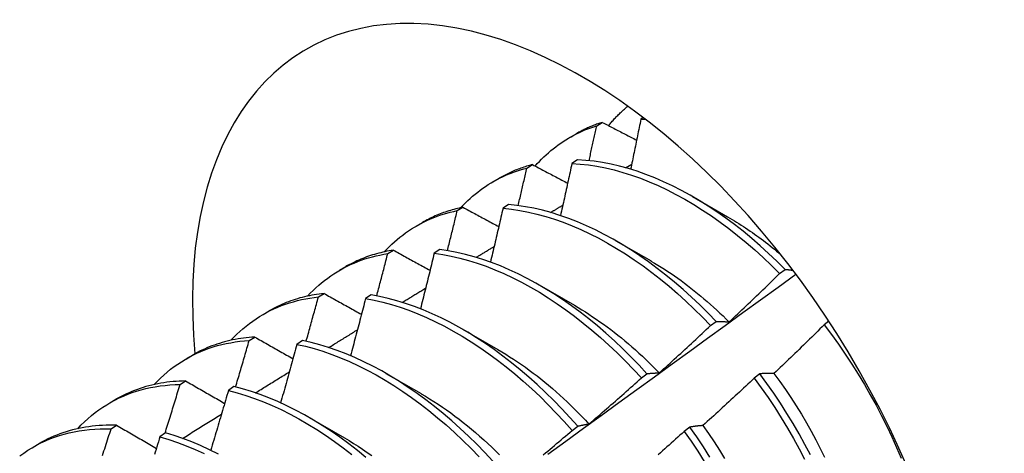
# Model space of a CAD drawing. Header units: inches. Extents: x 10 to 126, y 7 to 90.
# Tile 57 of 59: x 115.053 to 115.5, y 47.891 to 48.088. Entities that reach past the tile are written whole.
import ezdxf

# ---------------------------------------------------------------- set-up
doc = ezdxf.new("R2010")
doc.units = ezdxf.units.IN
doc.header["$MEASUREMENT"] = 0
doc.layers.add('Visible Edges(ANSI)', color=7, linetype='Continuous', lineweight=25)

msp = doc.modelspace()

# ---------------------------------------------------------------- linework, layer by layer
at = {"layer": 'Visible Edges(ANSI)'}
for p, q in [((115.3152, 48.04024), (115.31776, 48.04179)), ((115.33636, 48.04392), (115.33526, 48.04321)), ((115.30287, 48.03486), (115.30568, 48.03649)), ((115.30646, 48.02469), (115.30394, 48.02306)), ((115.28351, 48.02103), (115.28606, 48.02258)), ((115.32826, 48.02116), (115.3311, 48.02285)), ((115.26807, 48.01477), (115.27088, 48.0164)), ((115.35865, 48.0081), (115.37467, 47.99888)), ((115.25188, 48.00166), (115.25444, 48.00323)), ((115.27519, 48.0044), (115.27266, 48.00275)), ((115.23327, 47.99468), (115.23609, 47.99631)), ((115.32386, 47.98801), (115.33987, 47.97879)), ((115.22033, 47.98214), (115.22287, 47.98372)), ((115.24395, 47.98395), (115.24143, 47.98229)), ((115.19848, 47.97459), (115.20129, 47.97622)), ((115.39825, 47.97309), (115.40078, 47.97499)), ((115.28906, 47.96792), (115.30507, 47.9587)), ((115.18883, 47.96247), (115.19138, 47.96407)), ((115.21276, 47.96335), (115.21024, 47.96168)), ((115.16368, 47.9545), (115.16649, 47.95612)), ((115.25426, 47.94782), (115.27027, 47.93861)), ((115.3669, 47.94941), (115.36944, 47.95133)), ((115.42065, 47.95141), (115.41849, 47.94977)), ((115.1574, 47.94264), (115.15993, 47.94425)), ((115.1816, 47.9426), (115.17908, 47.94092)), ((115.12888, 47.93441), (115.13169, 47.93603)), ((115.21946, 47.92773), (115.23547, 47.91852)), ((115.3355, 47.92565), (115.33804, 47.92757)), ((115.38933, 47.92755), (115.38676, 47.9256)), ((115.12602, 47.92267), (115.12855, 47.92429)), ((115.15048, 47.9217), (115.14796, 47.92)), ((115.09408, 47.91432), (115.09689, 47.91594)), ((115.18466, 47.90764), (115.20067, 47.89843)), ((115.09469, 47.90253), (115.09722, 47.90416)), ((115.30404, 47.9018), (115.30658, 47.90373)), ((115.35753, 47.90332), (115.35496, 47.90136)), ((115.11938, 47.90064), (115.11687, 47.89893)), ((115.05928, 47.89423), (115.06209, 47.89585))]:
    msp.add_line(p, q, dxfattribs=at)
at = {"layer": 'Visible Edges(ANSI)', "flags": 128}
for points in [[(115.32061, 48.0403), (115.32094, 48.04071), (115.32128, 48.04111), (115.32162, 48.04151), (115.32196, 48.04191), (115.3223, 48.0423), (115.32265, 48.0427), (115.323, 48.04308), (115.32335, 48.04347), (115.3237, 48.04385), (115.32406, 48.04422), (115.32442, 48.0446), (115.32478, 48.04496), (115.32515, 48.04533), (115.32551, 48.04569), (115.32588, 48.04605), (115.32625, 48.04641), (115.32663, 48.04676), (115.327, 48.04711), (115.32738, 48.04746), (115.32776, 48.0478), (115.32815, 48.04814), (115.32853, 48.04847), (115.32892, 48.0488), (115.32931, 48.04913)], [(115.31776, 48.04179), (115.31723, 48.04162), (115.3167, 48.04144), (115.31618, 48.04127), (115.31566, 48.04108), (115.31513, 48.04089), (115.31462, 48.0407), (115.3141, 48.04051), (115.31359, 48.04031), (115.31307, 48.0401), (115.31256, 48.03989), (115.31206, 48.03968), (115.31155, 48.03946), (115.31105, 48.03924), (115.31055, 48.03901), (115.31005, 48.03878), (115.30956, 48.03854), (115.30906, 48.0383), (115.30857, 48.03805), (115.30809, 48.0378), (115.3076, 48.03755), (115.30712, 48.03729), (115.30664, 48.03703), (115.30616, 48.03676), (115.30568, 48.03649)], [(115.31776, 48.04179), (115.31841, 48.04145), (115.31905, 48.04111), (115.3197, 48.04078), (115.32034, 48.04044), (115.32099, 48.0401), (115.32163, 48.03977), (115.32228, 48.03943), (115.32293, 48.03909), (115.32358, 48.03876), (115.32422, 48.03842), (115.32487, 48.03808), (115.32552, 48.03775), (115.32617, 48.03741), (115.32682, 48.03707), (115.32747, 48.03674), (115.32812, 48.0364), (115.32877, 48.03606), (115.32942, 48.03573), (115.33007, 48.03539), (115.33072, 48.03505), (115.33138, 48.03472), (115.33203, 48.03438), (115.33268, 48.03404), (115.33333, 48.0337)], [(115.33526, 48.04321), (115.33507, 48.04227), (115.33488, 48.04132), (115.33469, 48.04038), (115.3345, 48.03943), (115.3343, 48.03848), (115.33411, 48.03754), (115.33392, 48.03659), (115.33373, 48.03564), (115.33354, 48.0347), (115.33334, 48.03375), (115.33315, 48.0328), (115.33295, 48.03186), (115.33276, 48.03091), (115.33257, 48.02996), (115.33237, 48.02901), (115.33217, 48.02807), (115.33198, 48.02712), (115.33178, 48.02617), (115.33159, 48.02522), (115.33139, 48.02427), (115.33119, 48.02333), (115.33099, 48.02238), (115.3308, 48.02143), (115.3306, 48.02048)], [(115.33526, 48.04321), (115.33534, 48.04321), (115.33543, 48.04321), (115.33551, 48.04321), (115.3356, 48.04321), (115.33568, 48.04321), (115.33577, 48.04321), (115.33586, 48.04321), (115.33594, 48.04321), (115.33603, 48.04321), (115.33611, 48.04321), (115.3362, 48.04321), (115.33628, 48.04321), (115.33637, 48.04321), (115.33646, 48.04321), (115.33654, 48.04321), (115.33663, 48.04321), (115.33671, 48.04321), (115.3368, 48.04321), (115.33688, 48.0432), (115.33697, 48.0432), (115.33706, 48.0432), (115.33714, 48.0432), (115.33723, 48.0432), (115.33731, 48.0432)], [(115.28727, 48.02194), (115.28823, 48.02302), (115.28921, 48.02407), (115.2902, 48.0251), (115.29122, 48.0261), (115.29226, 48.02707), (115.29331, 48.02801), (115.29438, 48.02893), (115.29548, 48.02982), (115.29658, 48.03068), (115.29771, 48.03152), (115.29885, 48.03233), (115.30001, 48.03311), (115.30119, 48.03386), (115.30239, 48.03458), (115.3036, 48.03528), (115.30482, 48.03594), (115.30607, 48.03658), (115.30733, 48.03719), (115.3086, 48.03777), (115.30989, 48.03832), (115.3112, 48.03885), (115.31251, 48.03934), (115.31385, 48.03981), (115.3152, 48.04024)], [(115.31173, 48.02433), (115.31188, 48.025), (115.31203, 48.02566), (115.31217, 48.02632), (115.31232, 48.02699), (115.31246, 48.02765), (115.31261, 48.02831), (115.31275, 48.02898), (115.3129, 48.02964), (115.31305, 48.0303), (115.31319, 48.03097), (115.31333, 48.03163), (115.31348, 48.03229), (115.31362, 48.03295), (115.31377, 48.03362), (115.31391, 48.03428), (115.31405, 48.03494), (115.3142, 48.0356), (115.31434, 48.03627), (115.31448, 48.03693), (115.31463, 48.03759), (115.31477, 48.03825), (115.31491, 48.03892), (115.31505, 48.03958), (115.3152, 48.04024)], [(115.40078, 47.97499), (115.39706, 47.97869), (115.39328, 47.98226), (115.38946, 47.98572), (115.38559, 47.98906), (115.38169, 47.99227), (115.37775, 47.99534), (115.37378, 47.99829), (115.36979, 48.00109), (115.36578, 48.00375), (115.36176, 48.00627), (115.35772, 48.00863), (115.35368, 48.01084), (115.34964, 48.0129), (115.3456, 48.0148), (115.34157, 48.01654), (115.33756, 48.01812), (115.33356, 48.01954), (115.32958, 48.02078), (115.32563, 48.02186), (115.32172, 48.02277), (115.31784, 48.02351), (115.314, 48.02408), (115.31021, 48.02447), (115.30646, 48.02469)], [(115.25352, 48.00304), (115.25455, 48.00413), (115.2556, 48.0052), (115.25668, 48.00625), (115.25777, 48.00726), (115.25888, 48.00824), (115.26001, 48.00919), (115.26116, 48.01011), (115.26233, 48.011), (115.26352, 48.01187), (115.26473, 48.0127), (115.26596, 48.0135), (115.26721, 48.01427), (115.26847, 48.015), (115.26976, 48.01571), (115.27106, 48.01638), (115.27237, 48.01703), (115.27371, 48.01764), (115.27506, 48.01822), (115.27643, 48.01877), (115.27781, 48.01928), (115.27921, 48.01977), (115.28063, 48.02022), (115.28206, 48.02064), (115.28351, 48.02103)], [(115.28606, 48.02258), (115.28539, 48.02241), (115.28472, 48.02222), (115.28406, 48.02203), (115.2834, 48.02183), (115.28274, 48.02162), (115.28208, 48.02141), (115.28143, 48.02119), (115.28078, 48.02096), (115.28013, 48.02073), (115.27949, 48.02049), (115.27885, 48.02024), (115.27822, 48.01999), (115.27759, 48.01973), (115.27696, 48.01946), (115.27634, 48.01918), (115.27572, 48.0189), (115.2751, 48.01861), (115.27448, 48.01831), (115.27388, 48.01801), (115.27327, 48.0177), (115.27267, 48.01739), (115.27207, 48.01706), (115.27147, 48.01673), (115.27088, 48.0164)], [(115.27955, 48.00394), (115.27972, 48.00466), (115.27988, 48.00537), (115.28005, 48.00608), (115.28022, 48.00679), (115.28038, 48.0075), (115.28055, 48.00822), (115.28072, 48.00893), (115.28088, 48.00964), (115.28105, 48.01035), (115.28121, 48.01106), (115.28138, 48.01178), (115.28154, 48.01249), (115.28171, 48.0132), (115.28187, 48.01391), (115.28204, 48.01462), (115.2822, 48.01534), (115.28237, 48.01605), (115.28253, 48.01676), (115.28269, 48.01747), (115.28286, 48.01818), (115.28302, 48.01889), (115.28318, 48.0196), (115.28334, 48.02032), (115.28351, 48.02103)], [(115.28606, 48.02258), (115.28672, 48.02223), (115.28738, 48.02188), (115.28805, 48.02153), (115.28871, 48.02118), (115.28937, 48.02083), (115.29003, 48.02048), (115.29069, 48.02013), (115.29135, 48.01977), (115.29202, 48.01942), (115.29268, 48.01907), (115.29334, 48.01872), (115.29401, 48.01837), (115.29467, 48.01802), (115.29534, 48.01766), (115.296, 48.01731), (115.29667, 48.01696), (115.29734, 48.01661), (115.298, 48.01626), (115.29867, 48.01591), (115.29934, 48.01555), (115.3, 48.0152), (115.30067, 48.01485), (115.30134, 48.0145), (115.30201, 48.01414)], [(115.30394, 48.02306), (115.30372, 48.02208), (115.30351, 48.0211), (115.3033, 48.02011), (115.30309, 48.01913), (115.30288, 48.01815), (115.30266, 48.01716), (115.30245, 48.01618), (115.30224, 48.0152), (115.30202, 48.01421), (115.30181, 48.01323), (115.30159, 48.01224), (115.30138, 48.01126), (115.30116, 48.01028), (115.30095, 48.00929), (115.30073, 48.00831), (115.30051, 48.00732), (115.3003, 48.00634), (115.30008, 48.00535), (115.29986, 48.00437), (115.29964, 48.00338), (115.29942, 48.0024), (115.2992, 48.00141), (115.29898, 48.00043), (115.29876, 47.99944)], [(115.30394, 48.02306), (115.30768, 48.02283), (115.31148, 48.02242), (115.31532, 48.02184), (115.3192, 48.02109), (115.32312, 48.02016), (115.32707, 48.01907), (115.33105, 48.01781), (115.33505, 48.01638), (115.33907, 48.01479), (115.3431, 48.01304), (115.34713, 48.01113), (115.35118, 48.00906), (115.35522, 48.00683), (115.35925, 48.00446), (115.36327, 48.00193), (115.36728, 47.99926), (115.37127, 47.99644), (115.37524, 47.99349), (115.37917, 47.9904), (115.38307, 47.98719), (115.38694, 47.98384), (115.39076, 47.98037), (115.39453, 47.97679), (115.39825, 47.97309)], [(115.21873, 47.98295), (115.21985, 47.98414), (115.221, 47.9853), (115.22217, 47.98643), (115.22337, 47.98752), (115.22459, 47.98858), (115.22583, 47.9896), (115.2271, 47.99059), (115.22839, 47.99154), (115.2297, 47.99245), (115.23104, 47.99333), (115.2324, 47.99417), (115.23378, 47.99497), (115.23518, 47.99574), (115.2366, 47.99647), (115.23804, 47.99716), (115.2395, 47.99781), (115.24099, 47.99843), (115.24249, 47.999), (115.24401, 47.99954), (115.24555, 48.00004), (115.24711, 48.00051), (115.24868, 48.00093), (115.25027, 48.00131), (115.25188, 48.00166)], [(115.25444, 48.00323), (115.25362, 48.00306), (115.2528, 48.00287), (115.25199, 48.00268), (115.25119, 48.00247), (115.25038, 48.00226), (115.24959, 48.00203), (115.2488, 48.0018), (115.24801, 48.00156), (115.24722, 48.0013), (115.24645, 48.00104), (115.24567, 48.00076), (115.24491, 48.00048), (115.24414, 48.00018), (115.24338, 47.99988), (115.24263, 47.99957), (115.24188, 47.99924), (115.24114, 47.99891), (115.2404, 47.99857), (115.23967, 47.99822), (115.23894, 47.99785), (115.23822, 47.99748), (115.2375, 47.9971), (115.23679, 47.99671), (115.23609, 47.99631)], [(115.24741, 47.98347), (115.2476, 47.98423), (115.24779, 47.98498), (115.24798, 47.98574), (115.24817, 47.9865), (115.24835, 47.98726), (115.24854, 47.98802), (115.24873, 47.98878), (115.24892, 47.98953), (115.24911, 47.99029), (115.24929, 47.99105), (115.24948, 47.99181), (115.24967, 47.99257), (115.24985, 47.99332), (115.25004, 47.99408), (115.25022, 47.99484), (115.25041, 47.9956), (115.2506, 47.99636), (115.25078, 47.99711), (115.25097, 47.99787), (115.25115, 47.99863), (115.25133, 47.99939), (115.25152, 48.00015), (115.2517, 48.0009), (115.25188, 48.00166)], [(115.25444, 48.00323), (115.25511, 48.00287), (115.25579, 48.0025), (115.25646, 48.00213), (115.25714, 48.00177), (115.25781, 48.0014), (115.25849, 48.00104), (115.25917, 48.00067), (115.25985, 48.0003), (115.26052, 47.99994), (115.2612, 47.99957), (115.26188, 47.9992), (115.26256, 47.99884), (115.26324, 47.99847), (115.26392, 47.99811), (115.2646, 47.99774), (115.26528, 47.99737), (115.26596, 47.99701), (115.26665, 47.99664), (115.26733, 47.99627), (115.26801, 47.9959), (115.26869, 47.99554), (115.26938, 47.99517), (115.27006, 47.9948), (115.27075, 47.99444)], [(115.27266, 48.00275), (115.27243, 48.00174), (115.27219, 48.00072), (115.27196, 47.9997), (115.27173, 47.99868), (115.27149, 47.99767), (115.27126, 47.99665), (115.27102, 47.99563), (115.27079, 47.99461), (115.27055, 47.99359), (115.27031, 47.99258), (115.27008, 47.99156), (115.26984, 47.99054), (115.2696, 47.98952), (115.26936, 47.9885), (115.26912, 47.98748), (115.26888, 47.98646), (115.26864, 47.98544), (115.2684, 47.98443), (115.26816, 47.98341), (115.26792, 47.98239), (115.26768, 47.98137), (115.26744, 47.98035), (115.2672, 47.97933), (115.26695, 47.97831)], [(115.27266, 48.00275), (115.27645, 48.00236), (115.28029, 48.00179), (115.28417, 48.00104), (115.28809, 48.00013), (115.29204, 47.99905), (115.29601, 47.9978), (115.30001, 47.99638), (115.30403, 47.9948), (115.30806, 47.99306), (115.3121, 47.99116), (115.31614, 47.98909), (115.32018, 47.98688), (115.32421, 47.98451), (115.32824, 47.98199), (115.33225, 47.97933), (115.33624, 47.97652), (115.3402, 47.97358), (115.34414, 47.9705), (115.34804, 47.96729), (115.35191, 47.96395), (115.35573, 47.96049), (115.35951, 47.95691), (115.36323, 47.95322), (115.3669, 47.94941)], [(115.36944, 47.95133), (115.36576, 47.95513), (115.36203, 47.95881), (115.35825, 47.96238), (115.35443, 47.96583), (115.35056, 47.96916), (115.34665, 47.97236), (115.34271, 47.97543), (115.33875, 47.97837), (115.33476, 47.98116), (115.33074, 47.98381), (115.32672, 47.98632), (115.32268, 47.98868), (115.31864, 47.99088), (115.3146, 47.99293), (115.31056, 47.99482), (115.30653, 47.99655), (115.30252, 47.99812), (115.29852, 47.99952), (115.29455, 48.00076), (115.2906, 48.00183), (115.28669, 48.00273), (115.28281, 48.00346), (115.27898, 48.00402), (115.27519, 48.0044)], [(115.29428, 48.00084), (115.29451, 48.00098), (115.29474, 48.00111), (115.29497, 48.00125), (115.2952, 48.00139), (115.29543, 48.00153), (115.29566, 48.00167), (115.29589, 48.00181), (115.29613, 48.00195), (115.29636, 48.00208), (115.29659, 48.00222), (115.29682, 48.00236), (115.29705, 48.0025), (115.29728, 48.00264), (115.29751, 48.00278), (115.29774, 48.00292), (115.29797, 48.00305), (115.2982, 48.00319), (115.29843, 48.00333), (115.29866, 48.00347), (115.29889, 48.00361), (115.29912, 48.00375), (115.29936, 48.00388), (115.29959, 48.00402), (115.29982, 48.00416)], [(115.37467, 47.99884), (115.3757, 47.99824), (115.37672, 47.99764), (115.37774, 47.99703), (115.37876, 47.9964), (115.37978, 47.99576), (115.3808, 47.99512), (115.38182, 47.99446), (115.38284, 47.99379), (115.38385, 47.99311), (115.38487, 47.99242), (115.38588, 47.99172), (115.38689, 47.99101), (115.3879, 47.99029), (115.3889, 47.98955), (115.38991, 47.98881), (115.39091, 47.98806), (115.39191, 47.98729), (115.39291, 47.98652), (115.3939, 47.98573), (115.39489, 47.98494), (115.39588, 47.98414), (115.39687, 47.98332), (115.39785, 47.9825), (115.39884, 47.98167)], [(115.22287, 47.98372), (115.2219, 47.98357), (115.22094, 47.98339), (115.21998, 47.98321), (115.21902, 47.98301), (115.21808, 47.9828), (115.21713, 47.98257), (115.2162, 47.98233), (115.21527, 47.98208), (115.21434, 47.98181), (115.21343, 47.98153), (115.21251, 47.98124), (115.21161, 47.98093), (115.21071, 47.98061), (115.20982, 47.98028), (115.20894, 47.97993), (115.20806, 47.97957), (115.20719, 47.9792), (115.20632, 47.97881), (115.20546, 47.97841), (115.20461, 47.978), (115.20377, 47.97757), (115.20294, 47.97713), (115.20211, 47.97668), (115.20129, 47.97622)], [(115.22287, 47.98372), (115.22356, 47.98334), (115.22425, 47.98296), (115.22494, 47.98258), (115.22563, 47.9822), (115.22632, 47.98182), (115.22702, 47.98144), (115.22771, 47.98106), (115.2284, 47.98068), (115.22909, 47.9803), (115.22979, 47.97992), (115.23048, 47.97954), (115.23117, 47.97916), (115.23187, 47.97878), (115.23256, 47.9784), (115.23326, 47.97801), (115.23396, 47.97763), (115.23465, 47.97725), (115.23535, 47.97687), (115.23605, 47.97649), (115.23675, 47.97611), (115.23744, 47.97572), (115.23814, 47.97534), (115.23884, 47.97496), (115.23954, 47.97458)], [(115.33804, 47.92757), (115.33442, 47.93147), (115.33074, 47.93526), (115.32701, 47.93893), (115.32323, 47.9425), (115.3194, 47.94594), (115.31553, 47.94926), (115.31162, 47.95246), (115.30768, 47.95552), (115.30371, 47.95844), (115.29972, 47.96123), (115.29571, 47.96387), (115.29168, 47.96637), (115.28764, 47.96872), (115.2836, 47.97091), (115.27956, 47.97295), (115.27552, 47.97484), (115.2715, 47.97656), (115.26748, 47.97812), (115.26349, 47.97951), (115.25952, 47.98074), (115.25557, 47.9818), (115.25166, 47.98269), (115.24778, 47.98341), (115.24395, 47.98395)], [(115.2605, 47.98045), (115.26083, 47.98066), (115.26117, 47.98086), (115.26151, 47.98107), (115.26185, 47.98127), (115.26219, 47.98148), (115.26253, 47.98168), (115.26287, 47.98189), (115.26321, 47.98209), (115.26355, 47.9823), (115.26388, 47.9825), (115.26422, 47.98271), (115.26456, 47.98291), (115.2649, 47.98312), (115.26524, 47.98332), (115.26558, 47.98353), (115.26592, 47.98373), (115.26626, 47.98394), (115.2666, 47.98414), (115.26693, 47.98435), (115.26727, 47.98455), (115.26761, 47.98476), (115.26795, 47.98496), (115.26829, 47.98517), (115.26863, 47.98537)], [(115.18393, 47.96285), (115.18514, 47.96415), (115.18639, 47.9654), (115.18767, 47.96661), (115.18897, 47.96779), (115.1903, 47.96892), (115.19166, 47.97), (115.19305, 47.97105), (115.19446, 47.97205), (115.1959, 47.97302), (115.19736, 47.97393), (115.19885, 47.97481), (115.20037, 47.97564), (115.20191, 47.97643), (115.20347, 47.97717), (115.20506, 47.97787), (115.20667, 47.97852), (115.2083, 47.97913), (115.20996, 47.9797), (115.21164, 47.98022), (115.21333, 47.9807), (115.21505, 47.98113), (115.21679, 47.98151), (115.21855, 47.98185), (115.22033, 47.98214)], [(115.21531, 47.9629), (115.21553, 47.9637), (115.21574, 47.96451), (115.21595, 47.96531), (115.21616, 47.96611), (115.21637, 47.96691), (115.21658, 47.96771), (115.21679, 47.96852), (115.217, 47.96932), (115.21721, 47.97012), (115.21742, 47.97092), (115.21763, 47.97172), (115.21784, 47.97252), (115.21805, 47.97333), (115.21826, 47.97413), (115.21847, 47.97493), (115.21868, 47.97573), (115.21888, 47.97653), (115.21909, 47.97733), (115.2193, 47.97814), (115.2195, 47.97894), (115.21971, 47.97974), (115.21992, 47.98054), (115.22012, 47.98134), (115.22033, 47.98214)], [(115.24143, 47.98229), (115.24117, 47.98124), (115.24092, 47.98019), (115.24066, 47.97914), (115.24041, 47.97809), (115.24015, 47.97704), (115.23989, 47.97599), (115.23963, 47.97494), (115.23937, 47.97389), (115.23911, 47.97284), (115.23885, 47.97179), (115.23859, 47.97074), (115.23833, 47.96969), (115.23807, 47.96864), (115.23781, 47.96759), (115.23755, 47.96654), (115.23729, 47.96549), (115.23702, 47.96444), (115.23676, 47.96339), (115.2365, 47.96234), (115.23623, 47.96128), (115.23597, 47.96023), (115.2357, 47.95918), (115.23544, 47.95813), (115.23517, 47.95708)], [(115.24143, 47.98229), (115.24527, 47.98173), (115.24914, 47.981), (115.25306, 47.9801), (115.257, 47.97903), (115.26098, 47.97779), (115.26498, 47.97638), (115.26899, 47.97481), (115.27302, 47.97308), (115.27706, 47.97118), (115.2811, 47.96913), (115.28514, 47.96692), (115.28917, 47.96456), (115.2932, 47.96206), (115.29721, 47.9594), (115.3012, 47.9566), (115.30517, 47.95367), (115.30911, 47.9506), (115.31301, 47.94739), (115.31688, 47.94406), (115.32071, 47.94061), (115.32449, 47.93704), (115.32821, 47.93335), (115.33189, 47.92955), (115.3355, 47.92565)], [(115.33986, 47.97878), (115.34139, 47.97788), (115.34291, 47.97696), (115.34444, 47.97602), (115.34596, 47.97505), (115.34748, 47.97406), (115.34899, 47.97304), (115.3505, 47.97201), (115.35201, 47.97094), (115.35352, 47.96986), (115.35502, 47.96875), (115.35651, 47.96762), (115.35801, 47.96646), (115.35949, 47.96529), (115.36097, 47.96409), (115.36245, 47.96288), (115.36391, 47.96164), (115.36538, 47.96038), (115.36683, 47.9591), (115.36828, 47.95781), (115.36972, 47.95649), (115.37115, 47.95515), (115.37258, 47.9538), (115.37399, 47.95243), (115.3754, 47.95104)], [(115.40078, 47.97499), (115.40093, 47.97498), (115.40107, 47.97497), (115.40122, 47.97495), (115.40137, 47.97494), (115.40151, 47.97492), (115.40166, 47.97491), (115.40181, 47.97489), (115.40195, 47.97488), (115.4021, 47.97486), (115.40225, 47.97484), (115.4024, 47.97483), (115.40255, 47.97481), (115.40269, 47.97479), (115.40284, 47.97478), (115.40299, 47.97476), (115.40314, 47.97474), (115.40329, 47.97472), (115.40344, 47.9747), (115.40359, 47.97468), (115.40374, 47.97466), (115.40389, 47.97464), (115.40404, 47.97462), (115.40419, 47.9746), (115.40434, 47.97458)], [(115.29309, 47.89103), (115.30115, 47.8969), (115.30921, 47.90277), (115.31727, 47.90863), (115.32532, 47.91449), (115.33337, 47.92034), (115.34142, 47.92619), (115.34946, 47.93203), (115.35751, 47.93786), (115.36554, 47.94369), (115.37358, 47.94952), (115.38161, 47.95534), (115.38965, 47.96116), (115.39767, 47.96697), (115.4057, 47.97277)], [(115.37542, 47.95108), (115.37638, 47.95199), (115.37734, 47.9529), (115.3783, 47.95381), (115.37925, 47.95472), (115.38021, 47.95563), (115.38117, 47.95654), (115.38212, 47.95745), (115.38308, 47.95836), (115.38403, 47.95928), (115.38499, 47.96019), (115.38594, 47.96111), (115.38689, 47.96202), (115.38784, 47.96294), (115.38879, 47.96386), (115.38974, 47.96478), (115.39069, 47.9657), (115.39164, 47.96662), (115.39258, 47.96754), (115.39353, 47.96846), (115.39448, 47.96938), (115.39542, 47.97031), (115.39636, 47.97123), (115.39731, 47.97216), (115.39825, 47.97309)], [(115.2269, 47.95999), (115.22734, 47.96026), (115.22778, 47.96053), (115.22823, 47.9608), (115.22867, 47.96108), (115.22911, 47.96135), (115.22956, 47.96162), (115.23, 47.96189), (115.23044, 47.96216), (115.23089, 47.96243), (115.23133, 47.9627), (115.23177, 47.96297), (115.23222, 47.96324), (115.23266, 47.96351), (115.2331, 47.96378), (115.23355, 47.96405), (115.23399, 47.96432), (115.23443, 47.9646), (115.23488, 47.96487), (115.23532, 47.96514), (115.23576, 47.96541), (115.23621, 47.96568), (115.23665, 47.96595), (115.23709, 47.96622), (115.23754, 47.96649)], [(115.14913, 47.94276), (115.15044, 47.94415), (115.15179, 47.9455), (115.15316, 47.94679), (115.15457, 47.94804), (115.15602, 47.94924), (115.15749, 47.9504), (115.159, 47.9515), (115.16054, 47.95255), (115.1621, 47.95356), (115.1637, 47.95451), (115.16532, 47.95542), (115.16698, 47.95627), (115.16866, 47.95707), (115.17037, 47.95783), (115.17211, 47.95852), (115.17387, 47.95917), (115.17566, 47.95977), (115.17747, 47.96031), (115.17931, 47.9608), (115.18117, 47.96124), (115.18305, 47.96163), (115.18496, 47.96196), (115.18688, 47.96224), (115.18883, 47.96247)], [(115.19138, 47.96407), (115.19025, 47.96394), (115.18913, 47.96379), (115.18801, 47.96362), (115.18691, 47.96344), (115.18581, 47.96324), (115.18472, 47.96302), (115.18363, 47.96279), (115.18256, 47.96254), (115.18149, 47.96227), (115.18043, 47.96198), (115.17938, 47.96167), (115.17833, 47.96135), (115.1773, 47.96101), (115.17627, 47.96065), (115.17525, 47.96028), (115.17424, 47.95988), (115.17324, 47.95947), (115.17225, 47.95905), (115.17126, 47.9586), (115.17029, 47.95814), (115.16933, 47.95766), (115.16837, 47.95717), (115.16742, 47.95665), (115.16649, 47.95612)], [(115.18326, 47.94225), (115.18349, 47.94309), (115.18373, 47.94394), (115.18396, 47.94478), (115.1842, 47.94562), (115.18444, 47.94646), (115.18467, 47.94731), (115.1849, 47.94815), (115.18514, 47.94899), (115.18537, 47.94983), (115.1856, 47.95068), (115.18584, 47.95152), (115.18607, 47.95236), (115.1863, 47.9532), (115.18653, 47.95405), (115.18677, 47.95489), (115.187, 47.95573), (115.18723, 47.95657), (115.18746, 47.95742), (115.18769, 47.95826), (115.18792, 47.9591), (115.18815, 47.95994), (115.18838, 47.96079), (115.1886, 47.96163), (115.18883, 47.96247)], [(115.19138, 47.96407), (115.19208, 47.96367), (115.19278, 47.96328), (115.19349, 47.96288), (115.19419, 47.96249), (115.1949, 47.96209), (115.1956, 47.9617), (115.19631, 47.9613), (115.19702, 47.96091), (115.19772, 47.96051), (115.19843, 47.96012), (115.19914, 47.95972), (115.19985, 47.95933), (115.20056, 47.95893), (115.20127, 47.95854), (115.20198, 47.95814), (115.20269, 47.95774), (115.2034, 47.95735), (115.20411, 47.95695), (115.20482, 47.95655), (115.20554, 47.95616), (115.20625, 47.95576), (115.20696, 47.95536), (115.20768, 47.95497), (115.20839, 47.95457)], [(115.21024, 47.96168), (115.20996, 47.9606), (115.20968, 47.95952), (115.2094, 47.95844), (115.20912, 47.95736), (115.20884, 47.95628), (115.20856, 47.9552), (115.20828, 47.95412), (115.20799, 47.95304), (115.20771, 47.95196), (115.20743, 47.95088), (115.20714, 47.9498), (115.20686, 47.94872), (115.20657, 47.94764), (115.20629, 47.94656), (115.206, 47.94548), (115.20572, 47.9444), (115.20543, 47.94332), (115.20514, 47.94224), (115.20485, 47.94116), (115.20456, 47.94007), (115.20427, 47.93899), (115.20399, 47.93791), (115.2037, 47.93683), (115.2034, 47.93575)], [(115.21024, 47.96168), (115.21411, 47.96096), (115.21803, 47.96007), (115.22197, 47.959), (115.22594, 47.95777), (115.22994, 47.95638), (115.23395, 47.95482), (115.23798, 47.95309), (115.24202, 47.95121), (115.24606, 47.94916), (115.2501, 47.94697), (115.25414, 47.94462), (115.25816, 47.94212), (115.26218, 47.93947), (115.26617, 47.93668), (115.27014, 47.93375), (115.27408, 47.93069), (115.27799, 47.9275), (115.28186, 47.92417), (115.28568, 47.92073), (115.28947, 47.91716), (115.2932, 47.91348), (115.29687, 47.90969), (115.30049, 47.90579), (115.30404, 47.9018)], [(115.30658, 47.90373), (115.30303, 47.90772), (115.29941, 47.9116), (115.29573, 47.91539), (115.29199, 47.91906), (115.28821, 47.92261), (115.28437, 47.92605), (115.2805, 47.92937), (115.27659, 47.93255), (115.27265, 47.93561), (115.26868, 47.93852), (115.26468, 47.9413), (115.26067, 47.94394), (115.25664, 47.94642), (115.25261, 47.94876), (115.24856, 47.95095), (115.24452, 47.95298), (115.24049, 47.95485), (115.23646, 47.95656), (115.23245, 47.95811), (115.22845, 47.9595), (115.22448, 47.96071), (115.22054, 47.96176), (115.21663, 47.96264), (115.21276, 47.96335)], [(115.30506, 47.95865), (115.30672, 47.95767), (115.30839, 47.95667), (115.31005, 47.95563), (115.3117, 47.95457), (115.31336, 47.95348), (115.31501, 47.95237), (115.31665, 47.95122), (115.3183, 47.95005), (115.31993, 47.94885), (115.32156, 47.94763), (115.32319, 47.94638), (115.32481, 47.94511), (115.32642, 47.94381), (115.32803, 47.94248), (115.32963, 47.94113), (115.33122, 47.93976), (115.3328, 47.93836), (115.33437, 47.93694), (115.33593, 47.9355), (115.33749, 47.93403), (115.33903, 47.93254), (115.34056, 47.93103), (115.34208, 47.9295), (115.34359, 47.92794)], [(115.19348, 47.93946), (115.19402, 47.9398), (115.19456, 47.94013), (115.19511, 47.94047), (115.19565, 47.9408), (115.1962, 47.94114), (115.19674, 47.94147), (115.19729, 47.94181), (115.19783, 47.94214), (115.19837, 47.94248), (115.19892, 47.94282), (115.19946, 47.94315), (115.20001, 47.94349), (115.20055, 47.94382), (115.2011, 47.94416), (115.20164, 47.94449), (115.20218, 47.94483), (115.20273, 47.94516), (115.20327, 47.9455), (115.20382, 47.94583), (115.20436, 47.94617), (115.20491, 47.9465), (115.20545, 47.94684), (115.20599, 47.94717), (115.20654, 47.94751)], [(115.3436, 47.92795), (115.34458, 47.92884), (115.34555, 47.92972), (115.34653, 47.93061), (115.34751, 47.9315), (115.34849, 47.93238), (115.34946, 47.93327), (115.35044, 47.93416), (115.35141, 47.93505), (115.35239, 47.93594), (115.35336, 47.93683), (115.35433, 47.93773), (115.3553, 47.93862), (115.35627, 47.93952), (115.35724, 47.94041), (115.35821, 47.94131), (115.35918, 47.9422), (115.36015, 47.9431), (115.36112, 47.944), (115.36208, 47.9449), (115.36305, 47.9458), (115.36401, 47.9467), (115.36498, 47.94761), (115.36594, 47.94851), (115.3669, 47.94941)], [(115.36944, 47.95133), (115.36968, 47.95133), (115.36992, 47.95133), (115.37016, 47.95133), (115.37041, 47.95133), (115.37065, 47.95133), (115.3709, 47.95132), (115.37114, 47.95132), (115.37139, 47.95131), (115.37164, 47.95131), (115.37188, 47.9513), (115.37213, 47.95129), (115.37238, 47.95128), (115.37263, 47.95127), (115.37288, 47.95126), (115.37313, 47.95125), (115.37338, 47.95123), (115.37364, 47.95122), (115.37389, 47.9512), (115.37414, 47.95118), (115.3744, 47.95117), (115.37465, 47.95115), (115.37491, 47.95113), (115.37516, 47.95111), (115.37542, 47.95108)], [(115.41849, 47.94977), (115.41755, 47.94884), (115.4166, 47.94791), (115.41566, 47.94698), (115.41472, 47.94605), (115.41377, 47.94512), (115.41283, 47.94419), (115.41188, 47.94327), (115.41093, 47.94234), (115.40998, 47.94142), (115.40904, 47.94049), (115.40809, 47.93957), (115.40714, 47.93865), (115.40619, 47.93772), (115.40523, 47.9368), (115.40428, 47.93588), (115.40333, 47.93497), (115.40237, 47.93405), (115.40142, 47.93313), (115.40046, 47.93221), (115.39951, 47.9313), (115.39855, 47.93038), (115.39759, 47.92947), (115.39663, 47.92856), (115.39568, 47.92765)], [(115.41849, 47.94977), (115.42175, 47.94543), (115.42493, 47.94101), (115.42802, 47.93653), (115.43102, 47.93198), (115.43393, 47.92738), (115.43674, 47.92272), (115.43945, 47.91802), (115.44206, 47.91328), (115.44456, 47.9085), (115.44695, 47.9037), (115.44923, 47.89887), (115.4514, 47.89403), (115.45345, 47.88917)], [(115.15993, 47.94425), (115.15865, 47.94416), (115.15737, 47.94405), (115.1561, 47.94392), (115.15484, 47.94377), (115.15358, 47.94359), (115.15234, 47.94339), (115.1511, 47.94317), (115.14988, 47.94292), (115.14866, 47.94266), (115.14746, 47.94237), (115.14626, 47.94206), (115.14507, 47.94173), (115.1439, 47.94137), (115.14273, 47.941), (115.14158, 47.9406), (115.14043, 47.94018), (115.1393, 47.93973), (115.13818, 47.93927), (115.13707, 47.93878), (115.13597, 47.93828), (115.13488, 47.93775), (115.13381, 47.9372), (115.13274, 47.93663), (115.13169, 47.93603)], [(115.15993, 47.94425), (115.16065, 47.94384), (115.16137, 47.94344), (115.16209, 47.94303), (115.16281, 47.94262), (115.16353, 47.94221), (115.16424, 47.9418), (115.16497, 47.94139), (115.16569, 47.94098), (115.16641, 47.94057), (115.16713, 47.94016), (115.16785, 47.93976), (115.16858, 47.93935), (115.1693, 47.93894), (115.17002, 47.93853), (115.17075, 47.93811), (115.17147, 47.9377), (115.1722, 47.93729), (115.17293, 47.93688), (115.17365, 47.93647), (115.17438, 47.93606), (115.17511, 47.93565), (115.17584, 47.93524), (115.17657, 47.93483), (115.1773, 47.93441)], [(115.11433, 47.92267), (115.11574, 47.92416), (115.11718, 47.92559), (115.11866, 47.92697), (115.12018, 47.9283), (115.12174, 47.92957), (115.12333, 47.93078), (115.12496, 47.93194), (115.12662, 47.93304), (115.12832, 47.93408), (115.13005, 47.93507), (115.13181, 47.936), (115.13361, 47.93687), (115.13544, 47.93768), (115.1373, 47.93843), (115.13918, 47.93912), (115.1411, 47.93975), (115.14305, 47.94033), (115.14502, 47.94084), (115.14702, 47.94129), (115.14905, 47.94168), (115.1511, 47.94202), (115.15318, 47.94229), (115.15527, 47.9425), (115.1574, 47.94264)], [(115.15124, 47.92151), (115.1515, 47.92239), (115.15176, 47.92327), (115.15202, 47.92415), (115.15228, 47.92503), (115.15254, 47.92591), (115.1528, 47.92679), (115.15306, 47.92767), (115.15332, 47.92855), (115.15357, 47.92943), (115.15383, 47.93032), (115.15409, 47.9312), (115.15435, 47.93208), (115.1546, 47.93296), (115.15486, 47.93384), (115.15511, 47.93472), (115.15537, 47.9356), (115.15562, 47.93648), (115.15588, 47.93736), (115.15613, 47.93824), (115.15639, 47.93912), (115.15664, 47.94), (115.15689, 47.94088), (115.15714, 47.94176), (115.1574, 47.94264)], [(115.17908, 47.94092), (115.17878, 47.93981), (115.17848, 47.9387), (115.17817, 47.93759), (115.17787, 47.93649), (115.17756, 47.93538), (115.17726, 47.93427), (115.17695, 47.93316), (115.17664, 47.93205), (115.17634, 47.93095), (115.17603, 47.92984), (115.17572, 47.92873), (115.17541, 47.92762), (115.1751, 47.92651), (115.17479, 47.92541), (115.17448, 47.9243), (115.17417, 47.92319), (115.17386, 47.92208), (115.17354, 47.92097), (115.17323, 47.91987), (115.17292, 47.91876), (115.1726, 47.91765), (115.17229, 47.91654), (115.17197, 47.91543), (115.17166, 47.91433)], [(115.17908, 47.94092), (115.18299, 47.94003), (115.18694, 47.93898), (115.19091, 47.93776), (115.1949, 47.93637), (115.19892, 47.93482), (115.20294, 47.93311), (115.20698, 47.93123), (115.21102, 47.9292), (115.21506, 47.92701), (115.2191, 47.92467), (115.22313, 47.92218), (115.22714, 47.91954), (115.23113, 47.91676), (115.2351, 47.91384), (115.23905, 47.91079), (115.24296, 47.9076), (115.24683, 47.90428), (115.25066, 47.90084), (115.25444, 47.89728), (115.25818, 47.89361), (115.26186, 47.88983)], [(115.26802, 47.88786), (115.26439, 47.89174), (115.26071, 47.89552), (115.25697, 47.89918), (115.25318, 47.90273), (115.24935, 47.90616), (115.24547, 47.90947), (115.24156, 47.91265), (115.23761, 47.91569), (115.23364, 47.9186), (115.22965, 47.92137), (115.22563, 47.924), (115.2216, 47.92648), (115.21757, 47.92881), (115.21353, 47.93098), (115.20949, 47.933), (115.20545, 47.93487), (115.20142, 47.93657), (115.19741, 47.93811), (115.19342, 47.93948), (115.18945, 47.94069), (115.18551, 47.94173), (115.1816, 47.9426)], [(115.27027, 47.93854), (115.27207, 47.93749), (115.27387, 47.93641), (115.27567, 47.93529), (115.27746, 47.93414), (115.27925, 47.93296), (115.28103, 47.93174), (115.28281, 47.93049), (115.28458, 47.92921), (115.28635, 47.9279), (115.2881, 47.92656), (115.28986, 47.92518), (115.2916, 47.92378), (115.29333, 47.92234), (115.29506, 47.92088), (115.29677, 47.91938), (115.29848, 47.91786), (115.30017, 47.91631), (115.30186, 47.91473), (115.30353, 47.91313), (115.30519, 47.9115), (115.30684, 47.90984), (115.30847, 47.90816), (115.31009, 47.90645), (115.3117, 47.90472)], [(115.16022, 47.91885), (115.16086, 47.91925), (115.1615, 47.91965), (115.16215, 47.92005), (115.16279, 47.92045), (115.16343, 47.92085), (115.16407, 47.92125), (115.16472, 47.92165), (115.16536, 47.92205), (115.166, 47.92245), (115.16664, 47.92285), (115.16728, 47.92325), (115.16793, 47.92364), (115.16857, 47.92404), (115.16921, 47.92444), (115.16985, 47.92484), (115.1705, 47.92524), (115.17114, 47.92564), (115.17178, 47.92604), (115.17242, 47.92644), (115.17307, 47.92683), (115.17371, 47.92723), (115.17435, 47.92763), (115.17499, 47.92803), (115.17564, 47.92843)], [(115.31173, 47.90475), (115.31273, 47.90561), (115.31373, 47.90647), (115.31472, 47.90733), (115.31572, 47.90819), (115.31672, 47.90906), (115.31771, 47.90992), (115.31871, 47.91079), (115.3197, 47.91166), (115.32069, 47.91252), (115.32169, 47.91339), (115.32268, 47.91426), (115.32367, 47.91513), (115.32466, 47.916), (115.32565, 47.91688), (115.32664, 47.91775), (115.32762, 47.91862), (115.32861, 47.9195), (115.3296, 47.92038), (115.33058, 47.92125), (115.33157, 47.92213), (115.33255, 47.92301), (115.33353, 47.92389), (115.33452, 47.92477), (115.3355, 47.92565)], [(115.33804, 47.92757), (115.33826, 47.9276), (115.33849, 47.92763), (115.33871, 47.92765), (115.33894, 47.92768), (115.33917, 47.9277), (115.33939, 47.92773), (115.33962, 47.92775), (115.33985, 47.92777), (115.34008, 47.92779), (115.34031, 47.92781), (115.34054, 47.92782), (115.34077, 47.92784), (115.34101, 47.92785), (115.34124, 47.92787), (115.34147, 47.92788), (115.3417, 47.92789), (115.34194, 47.92791), (115.34217, 47.92792), (115.34241, 47.92793), (115.34265, 47.92793), (115.34288, 47.92794), (115.34312, 47.92795), (115.34336, 47.92795), (115.3436, 47.92795)], [(115.38676, 47.9256), (115.3858, 47.92469), (115.38484, 47.92378), (115.38387, 47.92287), (115.38291, 47.92197), (115.38194, 47.92106), (115.38098, 47.92016), (115.38001, 47.91925), (115.37904, 47.91835), (115.37808, 47.91745), (115.37711, 47.91655), (115.37614, 47.91565), (115.37517, 47.91475), (115.3742, 47.91385), (115.37322, 47.91295), (115.37225, 47.91206), (115.37128, 47.91116), (115.3703, 47.91027), (115.36933, 47.90937), (115.36835, 47.90848), (115.36738, 47.90759), (115.3664, 47.9067), (115.36542, 47.9058), (115.36445, 47.90492), (115.36347, 47.90403)], [(115.38676, 47.9256), (115.38995, 47.92119), (115.39304, 47.91671), (115.39605, 47.91216), (115.39896, 47.90756), (115.40178, 47.90291), (115.4045, 47.89821), (115.40711, 47.89347), (115.40962, 47.88869)], [(115.39568, 47.92765), (115.3954, 47.92765), (115.39513, 47.92766), (115.39486, 47.92766), (115.39459, 47.92767), (115.39432, 47.92767), (115.39405, 47.92767), (115.39378, 47.92768), (115.39351, 47.92768), (115.39325, 47.92768), (115.39298, 47.92767), (115.39272, 47.92767), (115.39245, 47.92767), (115.39219, 47.92766), (115.39192, 47.92766), (115.39166, 47.92765), (115.3914, 47.92765), (115.39114, 47.92764), (115.39088, 47.92763), (115.39062, 47.92762), (115.39036, 47.92761), (115.3901, 47.92759), (115.38984, 47.92758), (115.38958, 47.92757), (115.38933, 47.92755)], [(115.41224, 47.89068), (115.40973, 47.89545), (115.40711, 47.90019), (115.40438, 47.90489), (115.40156, 47.90954), (115.39864, 47.91413), (115.39562, 47.91867), (115.39252, 47.92315), (115.38933, 47.92755)], [(115.39567, 47.92764), (115.3983, 47.92405), (115.40087, 47.9204), (115.40336, 47.9167), (115.40578, 47.91295), (115.40813, 47.90916), (115.4104, 47.90533), (115.41259, 47.90147), (115.41469, 47.89758), (115.41672, 47.89366), (115.41865, 47.88973)], [(115.07953, 47.90258), (115.08103, 47.90417), (115.08258, 47.90569), (115.08416, 47.90715), (115.08579, 47.90855), (115.08746, 47.90989), (115.08918, 47.91116), (115.09093, 47.91237), (115.09272, 47.91351), (115.09455, 47.91459), (115.09642, 47.9156), (115.09832, 47.91655), (115.10026, 47.91742), (115.10224, 47.91824), (115.10425, 47.91898), (115.10629, 47.91966), (115.10837, 47.92027), (115.11047, 47.92081), (115.11261, 47.92128), (115.11478, 47.92168), (115.11697, 47.92202), (115.11919, 47.92228), (115.12144, 47.92248), (115.12372, 47.92261), (115.12602, 47.92267)], [(115.12855, 47.92429), (115.1271, 47.92425), (115.12566, 47.92419), (115.12423, 47.9241), (115.12281, 47.92399), (115.1214, 47.92384), (115.12, 47.92367), (115.11861, 47.92347), (115.11723, 47.92325), (115.11586, 47.92299), (115.11451, 47.92271), (115.11316, 47.9224), (115.11183, 47.92207), (115.11051, 47.92171), (115.10921, 47.92132), (115.10791, 47.9209), (115.10663, 47.92045), (115.10537, 47.91998), (115.10411, 47.91949), (115.10287, 47.91896), (115.10165, 47.91841), (115.10044, 47.91783), (115.09924, 47.91723), (115.09806, 47.9166), (115.09689, 47.91594)], [(115.11921, 47.90052), (115.1195, 47.90144), (115.11978, 47.90237), (115.12007, 47.90329), (115.12036, 47.90421), (115.12065, 47.90513), (115.12093, 47.90606), (115.12122, 47.90698), (115.1215, 47.9079), (115.12179, 47.90882), (115.12207, 47.90975), (115.12236, 47.91067), (115.12264, 47.91159), (115.12293, 47.91251), (115.12321, 47.91344), (115.12349, 47.91436), (115.12377, 47.91528), (115.12406, 47.91621), (115.12434, 47.91713), (115.12462, 47.91805), (115.1249, 47.91897), (115.12518, 47.9199), (115.12546, 47.92082), (115.12574, 47.92174), (115.12602, 47.92267)], [(115.12855, 47.92429), (115.12928, 47.92386), (115.13001, 47.92344), (115.13074, 47.92302), (115.13147, 47.9226), (115.13221, 47.92218), (115.13294, 47.92175), (115.13368, 47.92133), (115.13441, 47.92091), (115.13515, 47.92048), (115.13588, 47.92006), (115.13662, 47.91964), (115.13736, 47.91921), (115.13809, 47.91879), (115.13883, 47.91837), (115.13957, 47.91794), (115.14031, 47.91752), (115.14105, 47.91709), (115.14179, 47.91667), (115.14253, 47.91624), (115.14328, 47.91582), (115.14402, 47.91539), (115.14476, 47.91496), (115.14551, 47.91454), (115.14625, 47.91411)], [(115.21044, 47.88957), (115.20653, 47.89274), (115.20258, 47.89578), (115.19861, 47.89868), (115.19461, 47.90144), (115.1906, 47.90406), (115.18657, 47.90653), (115.18253, 47.90885), (115.17849, 47.91102), (115.17445, 47.91303), (115.17041, 47.91488), (115.16639, 47.91657), (115.16237, 47.9181), (115.15838, 47.91947), (115.15442, 47.92067), (115.15048, 47.9217)], [(115.14796, 47.92), (115.14764, 47.91887), (115.14731, 47.91773), (115.14698, 47.9166), (115.14665, 47.91547), (115.14632, 47.91433), (115.14599, 47.9132), (115.14565, 47.91207), (115.14532, 47.91093), (115.14499, 47.9098), (115.14466, 47.90867), (115.14432, 47.90753), (115.14399, 47.9064), (115.14365, 47.90527), (115.14332, 47.90413), (115.14298, 47.903), (115.14264, 47.90187), (115.14231, 47.90074), (115.14197, 47.8996), (115.14163, 47.89847), (115.14129, 47.89734), (115.14095, 47.8962), (115.14061, 47.89507), (115.14027, 47.89394), (115.13993, 47.8928)], [(115.14796, 47.92), (115.1519, 47.91896), (115.15587, 47.91775), (115.15987, 47.91637), (115.16388, 47.91483), (115.16791, 47.91312), (115.17194, 47.91126), (115.17598, 47.90923), (115.18002, 47.90705), (115.18406, 47.90472), (115.18809, 47.90224), (115.1921, 47.89961), (115.1961, 47.89684), (115.20007, 47.89393), (115.20401, 47.89088)], [(115.23548, 47.9185), (115.23741, 47.91737), (115.23934, 47.91619), (115.24127, 47.91498), (115.24319, 47.91373), (115.24511, 47.91244), (115.24703, 47.91111), (115.24893, 47.90974), (115.25084, 47.90834), (115.25273, 47.9069), (115.25461, 47.90542), (115.25649, 47.90391), (115.25836, 47.90237), (115.26021, 47.90079), (115.26206, 47.89918), (115.2639, 47.89753), (115.26572, 47.89586), (115.26753, 47.89415), (115.26933, 47.89242), (115.27111, 47.89065)], [(115.12712, 47.89817), (115.12785, 47.89863), (115.12859, 47.89909), (115.12933, 47.89956), (115.13007, 47.90002), (115.13081, 47.90048), (115.13154, 47.90095), (115.13228, 47.90141), (115.13302, 47.90187), (115.13376, 47.90233), (115.1345, 47.9028), (115.13523, 47.90326), (115.13597, 47.90372), (115.13671, 47.90418), (115.13745, 47.90464), (115.13819, 47.90511), (115.13893, 47.90557), (115.13966, 47.90603), (115.1404, 47.90649), (115.14114, 47.90695), (115.14188, 47.90742), (115.14262, 47.90788), (115.14336, 47.90834), (115.14409, 47.9088), (115.14483, 47.90926)], [(115.09722, 47.90416), (115.0956, 47.9042), (115.09399, 47.9042), (115.0924, 47.90416), (115.09082, 47.9041), (115.08925, 47.904), (115.08769, 47.90386), (115.08614, 47.9037), (115.08461, 47.9035), (115.08309, 47.90327), (115.08158, 47.903), (115.08009, 47.9027), (115.07861, 47.90237), (115.07714, 47.90201), (115.0757, 47.90161), (115.07426, 47.90118), (115.07284, 47.90072), (115.07144, 47.90022), (115.07005, 47.89969), (115.06869, 47.89913), (115.06733, 47.89854), (115.066, 47.89792), (115.06468, 47.89726), (115.06338, 47.89657), (115.06209, 47.89585)], [(115.09722, 47.90416), (115.09796, 47.90373), (115.0987, 47.90329), (115.09945, 47.90286), (115.1002, 47.90242), (115.10094, 47.90199), (115.10169, 47.90155), (115.10244, 47.90112), (115.10318, 47.90068), (115.10393, 47.90024), (115.10468, 47.89981), (115.10543, 47.89937), (115.10619, 47.89893), (115.10694, 47.89849), (115.10769, 47.89806), (115.10844, 47.89762), (115.1092, 47.89718), (115.10995, 47.89674), (115.11071, 47.8963), (115.11146, 47.89586), (115.11222, 47.89542), (115.11298, 47.89498), (115.11374, 47.89454), (115.11449, 47.8941), (115.11525, 47.89366)], [(115.30658, 47.90373), (115.30679, 47.90378), (115.307, 47.90384), (115.30721, 47.90389), (115.30742, 47.90394), (115.30763, 47.90399), (115.30784, 47.90404), (115.30805, 47.90409), (115.30826, 47.90413), (115.30847, 47.90418), (115.30869, 47.90423), (115.3089, 47.90427), (115.30911, 47.90431), (115.30933, 47.90435), (115.30954, 47.9044), (115.30976, 47.90444), (115.30998, 47.90447), (115.31019, 47.90451), (115.31041, 47.90455), (115.31063, 47.90458), (115.31085, 47.90462), (115.31107, 47.90465), (115.31129, 47.90468), (115.31151, 47.90472), (115.31173, 47.90475)], [(115.36347, 47.90403), (115.36321, 47.90401), (115.36296, 47.90399), (115.3627, 47.90397), (115.36245, 47.90395), (115.3622, 47.90393), (115.36195, 47.9039), (115.36169, 47.90388), (115.36144, 47.90385), (115.36119, 47.90383), (115.36095, 47.9038), (115.3607, 47.90377), (115.36045, 47.90374), (115.3602, 47.90371), (115.35996, 47.90368), (115.35971, 47.90365), (115.35947, 47.90362), (115.35922, 47.90358), (115.35898, 47.90355), (115.35874, 47.90351), (115.35849, 47.90348), (115.35825, 47.90344), (115.35801, 47.9034), (115.35777, 47.90336), (115.35753, 47.90332)], [(115.36659, 47.88972), (115.36366, 47.89431), (115.36064, 47.89885), (115.35753, 47.90332)], [(115.36343, 47.90401), (115.366, 47.90036), (115.3685, 47.89665), (115.37093, 47.89291), (115.37328, 47.88912)], [(115.05319, 47.8902), (115.05502, 47.89152), (115.0569, 47.89278), (115.05882, 47.89396), (115.06079, 47.89507), (115.0628, 47.8961), (115.06484, 47.89706), (115.06693, 47.89795), (115.06906, 47.89875), (115.07122, 47.89948), (115.07342, 47.90014), (115.07566, 47.90071), (115.07793, 47.90121), (115.08024, 47.90164), (115.08257, 47.90198), (115.08494, 47.90225), (115.08733, 47.90244), (115.08976, 47.90255), (115.09221, 47.90258), (115.09469, 47.90253)], [(115.09082, 47.89049), (115.09114, 47.89149), (115.09147, 47.8925), (115.09179, 47.8935), (115.09212, 47.8945), (115.09244, 47.89551), (115.09276, 47.89651), (115.09308, 47.89751), (115.09341, 47.89852), (115.09373, 47.89952), (115.09405, 47.90052), (115.09437, 47.90153), (115.09469, 47.90253)], [(115.11687, 47.89893), (115.11652, 47.89778), (115.11616, 47.89662), (115.11581, 47.89546), (115.11545, 47.89431), (115.1151, 47.89315), (115.11474, 47.89199), (115.11438, 47.89084)], [(115.11687, 47.89893), (115.12084, 47.89773), (115.12483, 47.89637), (115.12884, 47.89483), (115.13287, 47.89314), (115.1369, 47.89128)], [(115.14345, 47.89105), (115.13941, 47.89305), (115.13537, 47.8949), (115.13135, 47.89658), (115.12734, 47.8981), (115.12335, 47.89945), (115.11938, 47.90064)], [(115.20066, 47.89839), (115.20273, 47.89717), (115.2048, 47.89591), (115.20687, 47.8946), (115.20893, 47.89324), (115.21098, 47.89185), (115.21303, 47.89041)], [(115.29097, 47.89072), (115.29198, 47.89156), (115.29299, 47.89241), (115.294, 47.89326), (115.29501, 47.89411), (115.29601, 47.89496), (115.29702, 47.89581), (115.29802, 47.89666), (115.29903, 47.89752), (115.30003, 47.89837), (115.30104, 47.89923), (115.30204, 47.90008), (115.30304, 47.90094), (115.30404, 47.9018)], [(115.35496, 47.90136), (115.35398, 47.90047), (115.353, 47.89959), (115.35201, 47.89871), (115.35103, 47.89782), (115.35004, 47.89694), (115.34906, 47.89606), (115.34807, 47.89518), (115.34708, 47.8943), (115.3461, 47.89342), (115.34511, 47.89254), (115.34412, 47.89167), (115.34313, 47.89079)], [(115.35496, 47.90136), (115.35806, 47.89688), (115.36108, 47.89234), (115.36399, 47.88774)]]:
    msp.add_lwpolyline(points, dxfattribs=at)
at = {"layer": 'Visible Edges(ANSI)'}
msp.add_ellipse((115.30842, 47.8585), major_axis=(-0.125, 0.21651), ratio=0.57735, start_param=2.225447, end_param=7.182696, dxfattribs=at)

doc.saveas('drawing.dxf')
